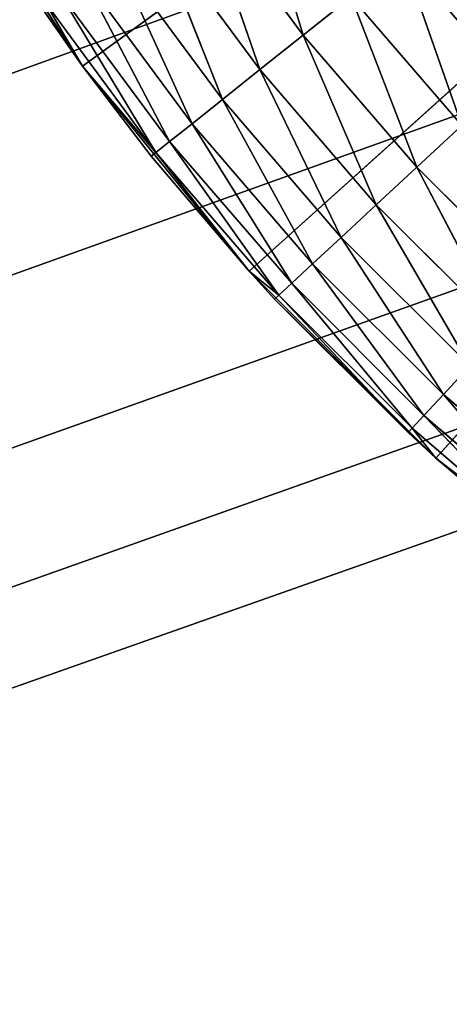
# Model space of a CAD drawing. Header units: centimetres. Extents: x 0.2 to 26.4, y 0 to 13.
# Tile 174 of 256: x 17.233 to 17.344, y 5.917 to 6.17. Entities that reach past the tile are written whole.
import ezdxf

# ---------------------------------------------------------------- set-up
doc = ezdxf.new("R2010")
doc.units = ezdxf.units.CM
doc.header["$LTSCALE"] = 2.54
doc.layers.get('0').update_dxf_attribs({"color": 13})

# ---------------------------------------------------------------- blocks, each defined once
blk = doc.blocks.new('Pojemnik na r_czniki papierowe CRESTO monta_ na_cienny.STL')
at = {"color": 0}
for p, q in [((17.24919, 6.15826, 17.55), (17.77505, 6.54032, 17.55)), ((17.24919, 6.15826, 17.55), (17.77505, 6.54032, 17.55)), ((17.292, 6.10538, 17.55), (17.77505, 6.54032, 17.55)), ((17.292, 6.10538, 17.55), (17.77505, 6.54032, 17.55)), ((17.77505, 6.54032, 17.55), (17.34011, 6.05728, 17.55)), ((17.77505, 6.54032, 17.55), (17.34011, 6.05728, 17.55)), ((17.55007, 6.2722, 17.45), (0.37505, 0.04032, 17.45)), ((17.55007, 6.2722, 17.45), (0.37505, 0.04032, 17.45)), ((17.55007, 6.2722, 17.55), (0.37505, 0.04032, 17.55)), ((17.55007, 6.2722, 17.55), (0.37505, 0.04032, 17.55)), ((17.60005, 6.23721, 17.45), (0.37505, 0.04032, 17.45)), ((17.60005, 6.23721, 17.45), (0.37505, 0.04032, 17.45)), ((0.37505, 0.04032, 17.55), (17.60005, 6.23721, 17.55)), ((0.37505, 0.04032, 17.55), (17.60005, 6.23721, 17.55)), ((17.21213, 6.21532, 17.55), (17.24919, 6.15826, 17.55)), ((17.21213, 6.21532, 17.55), (17.24919, 6.15826, 17.55)), ((17.65534, 6.21143, 17.45), (0.37505, 0.04032, 17.45)), ((17.65534, 6.21143, 17.45), (0.37505, 0.04032, 17.45)), ((0.37505, 0.04032, 17.55), (17.65534, 6.21143, 17.55)), ((0.37505, 0.04032, 17.55), (17.65534, 6.21143, 17.55)), ((17.30595, 6.16623, 18.0366), (17.29236, 6.21123, 18.04397)), ((17.30595, 6.16623, 18.0366), (17.29236, 6.21123, 18.04397)), ((17.29478, 6.15732, 18.02661), (17.2793, 6.20233, 18.0366)), ((17.29478, 6.15732, 18.02661), (17.2793, 6.20233, 18.0366)), ((17.30595, 6.16623, 18.0366), (17.2793, 6.20233, 18.0366)), ((17.30595, 6.16623, 18.0366), (17.2793, 6.20233, 18.0366)), ((17.71427, 6.19564, 17.55), (0.37505, 0.04032, 17.55)), ((17.71427, 6.19564, 17.55), (0.37505, 0.04032, 17.55)), ((17.28515, 6.14964, 18.01428), (17.2675, 6.19428, 18.02661)), ((17.28515, 6.14964, 18.01428), (17.2675, 6.19428, 18.02661)), ((17.29478, 6.15732, 18.02661), (17.2675, 6.19428, 18.02661)), ((17.29478, 6.15732, 18.02661), (17.2675, 6.19428, 18.02661)), ((17.77505, 6.19032, 17.55), (0.37505, 0.04032, 17.55)), ((17.77505, 6.19032, 17.55), (0.37505, 0.04032, 17.55)), ((17.27733, 6.1434, 18), (17.25732, 6.18734, 18.01428)), ((17.27733, 6.1434, 18), (17.25732, 6.18734, 18.01428)), ((17.28515, 6.14964, 18.01428), (17.25732, 6.18734, 18.01428)), ((17.28515, 6.14964, 18.01428), (17.25732, 6.18734, 18.01428)), ((17.3468, 6.14296, 18.04397), (17.33146, 6.18657, 18.04848)), ((17.3468, 6.14296, 18.04397), (17.33146, 6.18657, 18.04848)), ((17.27157, 6.13881, 17.9842), (17.24906, 6.18171, 18)), ((17.27157, 6.13881, 17.9842), (17.24906, 6.18171, 18)), ((17.27733, 6.1434, 18), (17.24906, 6.18171, 18)), ((17.27733, 6.1434, 18), (17.24906, 6.18171, 18)), ((17.26804, 6.136, 17.96736), (17.24297, 6.17756, 17.9842)), ((17.26804, 6.136, 17.96736), (17.24297, 6.17756, 17.9842)), ((17.27157, 6.13881, 17.9842), (17.24297, 6.17756, 17.9842)), ((17.27157, 6.13881, 17.9842), (17.24297, 6.17756, 17.9842)), ((17.24919, 6.15826, 17.55), (17.23799, 6.17416, 17.95)), ((17.24919, 6.15826, 17.55), (17.23799, 6.17416, 17.95)), ((17.24919, 6.15826, 17.95), (17.23799, 6.17416, 17.95)), ((17.24919, 6.15826, 17.95), (17.23799, 6.17416, 17.95)), ((17.24919, 6.15826, 17.95), (17.23925, 6.17502, 17.96736)), ((17.24919, 6.15826, 17.95), (17.23925, 6.17502, 17.96736)), ((17.26804, 6.136, 17.96736), (17.23925, 6.17502, 17.96736)), ((17.26804, 6.136, 17.96736), (17.23925, 6.17502, 17.96736)), ((17.3183, 6.17608, 18.04397), (17.30595, 6.16623, 18.0366)), ((17.3183, 6.17608, 18.04397), (17.30595, 6.16623, 18.0366)), ((17.33521, 6.13222, 18.0366), (17.3183, 6.17608, 18.04397)), ((17.33521, 6.13222, 18.0366), (17.3183, 6.17608, 18.04397)), ((17.3468, 6.14296, 18.04397), (17.3183, 6.17608, 18.04397)), ((17.3468, 6.14296, 18.04397), (17.3183, 6.17608, 18.04397)), ((17.30595, 6.16623, 18.0366), (17.29478, 6.15732, 18.02661)), ((17.30595, 6.16623, 18.0366), (17.29478, 6.15732, 18.02661)), ((17.32475, 6.1225, 18.02661), (17.30595, 6.16623, 18.0366)), ((17.32475, 6.1225, 18.02661), (17.30595, 6.16623, 18.0366)), ((17.33521, 6.13222, 18.0366), (17.30595, 6.16623, 18.0366)), ((17.33521, 6.13222, 18.0366), (17.30595, 6.16623, 18.0366)), ((17.24919, 6.15826, 17.55), (17.24919, 6.15826, 17.95)), ((17.24919, 6.15826, 17.55), (17.24919, 6.15826, 17.95)), ((17.24919, 6.15826, 17.55), (17.26685, 6.13505, 17.95)), ((17.26685, 6.13505, 17.95), (17.24919, 6.15826, 17.95)), ((17.24919, 6.15826, 17.55), (17.26685, 6.13505, 17.95)), ((17.24919, 6.15826, 17.55), (17.292, 6.10538, 17.55)), ((17.24919, 6.15826, 17.55), (17.292, 6.10538, 17.55)), ((17.26685, 6.13505, 17.95), (17.24919, 6.15826, 17.95)), ((17.26804, 6.136, 17.96736), (17.24919, 6.15826, 17.95)), ((17.26804, 6.136, 17.96736), (17.24919, 6.15826, 17.95)), ((17.29478, 6.15732, 18.02661), (17.28515, 6.14964, 18.01428)), ((17.29478, 6.15732, 18.02661), (17.28515, 6.14964, 18.01428)), ((17.31571, 6.11412, 18.01428), (17.29478, 6.15732, 18.02661)), ((17.31571, 6.11412, 18.01428), (17.29478, 6.15732, 18.02661)), ((17.32475, 6.1225, 18.02661), (17.29478, 6.15732, 18.02661)), ((17.32475, 6.1225, 18.02661), (17.29478, 6.15732, 18.02661)), ((17.28515, 6.14964, 18.01428), (17.27733, 6.1434, 18)), ((17.28515, 6.14964, 18.01428), (17.27733, 6.1434, 18)), ((17.30838, 6.10732, 18), (17.28515, 6.14964, 18.01428)), ((17.30838, 6.10732, 18), (17.28515, 6.14964, 18.01428)), ((17.31571, 6.11412, 18.01428), (17.28515, 6.14964, 18.01428)), ((17.31571, 6.11412, 18.01428), (17.28515, 6.14964, 18.01428)), ((17.27733, 6.1434, 18), (17.27157, 6.13881, 17.9842)), ((17.27733, 6.1434, 18), (17.27157, 6.13881, 17.9842)), ((17.30298, 6.10231, 17.9842), (17.27733, 6.1434, 18)), ((17.30298, 6.10231, 17.9842), (17.27733, 6.1434, 18)), ((17.30838, 6.10732, 18), (17.27733, 6.1434, 18)), ((17.30838, 6.10732, 18), (17.27733, 6.1434, 18)), ((17.3468, 6.14296, 18.04397), (17.33521, 6.13222, 18.0366)), ((17.3468, 6.14296, 18.04397), (17.33521, 6.13222, 18.0366)), ((17.27157, 6.13881, 17.9842), (17.26804, 6.136, 17.96736)), ((17.27157, 6.13881, 17.9842), (17.26804, 6.136, 17.96736)), ((17.29967, 6.09924, 17.96736), (17.27157, 6.13881, 17.9842)), ((17.29967, 6.09924, 17.96736), (17.27157, 6.13881, 17.9842)), ((17.30298, 6.10231, 17.9842), (17.27157, 6.13881, 17.9842)), ((17.30298, 6.10231, 17.9842), (17.27157, 6.13881, 17.9842)), ((17.26685, 6.13505, 17.95), (17.26804, 6.136, 17.96736)), ((17.26685, 6.13505, 17.95), (17.26804, 6.136, 17.96736)), ((17.292, 6.10538, 17.95), (17.26804, 6.136, 17.96736)), ((17.292, 6.10538, 17.95), (17.26804, 6.136, 17.96736)), ((17.29967, 6.09924, 17.96736), (17.26804, 6.136, 17.96736)), ((17.29967, 6.09924, 17.96736), (17.26804, 6.136, 17.96736)), ((17.292, 6.10538, 17.55), (17.26685, 6.13505, 17.95)), ((17.292, 6.10538, 17.55), (17.26685, 6.13505, 17.95)), ((17.292, 6.10538, 17.95), (17.26685, 6.13505, 17.95)), ((17.292, 6.10538, 17.95), (17.26685, 6.13505, 17.95)), ((17.33521, 6.13222, 18.0366), (17.32475, 6.1225, 18.02661)), ((17.33521, 6.13222, 18.0366), (17.32475, 6.1225, 18.02661)), ((17.33521, 6.13222, 18.0366), (17.36694, 6.10049, 18.0366)), ((17.33521, 6.13222, 18.0366), (17.36694, 6.10049, 18.0366)), ((17.33521, 6.13222, 18.0366), (17.35723, 6.09002, 18.02661)), ((17.33521, 6.13222, 18.0366), (17.35723, 6.09002, 18.02661)), ((17.32475, 6.1225, 18.02661), (17.31571, 6.11412, 18.01428)), ((17.32475, 6.1225, 18.02661), (17.31571, 6.11412, 18.01428)), ((17.32475, 6.1225, 18.02661), (17.35723, 6.09002, 18.02661)), ((17.32475, 6.1225, 18.02661), (17.35723, 6.09002, 18.02661)), ((17.32475, 6.1225, 18.02661), (17.34885, 6.08099, 18.01428)), ((17.32475, 6.1225, 18.02661), (17.34885, 6.08099, 18.01428)), ((17.31571, 6.11412, 18.01428), (17.30838, 6.10732, 18)), ((17.31571, 6.11412, 18.01428), (17.30838, 6.10732, 18)), ((17.31571, 6.11412, 18.01428), (17.34885, 6.08099, 18.01428)), ((17.31571, 6.11412, 18.01428), (17.34885, 6.08099, 18.01428)), ((17.31571, 6.11412, 18.01428), (17.34205, 6.07366, 18)), ((17.31571, 6.11412, 18.01428), (17.34205, 6.07366, 18)), ((17.292, 6.10538, 17.55), (17.292, 6.10538, 17.95)), ((17.292, 6.10538, 17.55), (17.292, 6.10538, 17.95)), ((17.292, 6.10538, 17.55), (17.29856, 6.09821, 17.95)), ((17.29856, 6.09821, 17.95), (17.292, 6.10538, 17.95)), ((17.292, 6.10538, 17.55), (17.29856, 6.09821, 17.95)), ((17.292, 6.10538, 17.55), (17.34011, 6.05728, 17.55)), ((17.292, 6.10538, 17.55), (17.34011, 6.05728, 17.55)), ((17.29856, 6.09821, 17.95), (17.292, 6.10538, 17.95)), ((17.29967, 6.09924, 17.96736), (17.292, 6.10538, 17.95)), ((17.29967, 6.09924, 17.96736), (17.292, 6.10538, 17.95)), ((17.30838, 6.10732, 18), (17.30298, 6.10231, 17.9842)), ((17.30838, 6.10732, 18), (17.30298, 6.10231, 17.9842)), ((17.30838, 6.10732, 18), (17.34205, 6.07366, 18)), ((17.30838, 6.10732, 18), (17.34205, 6.07366, 18)), ((17.30838, 6.10732, 18), (17.33703, 6.06826, 17.9842)), ((17.30838, 6.10732, 18), (17.33703, 6.06826, 17.9842)), ((17.30298, 6.10231, 17.9842), (17.29967, 6.09924, 17.96736)), ((17.30298, 6.10231, 17.9842), (17.29967, 6.09924, 17.96736)), ((17.30298, 6.10231, 17.9842), (17.33703, 6.06826, 17.9842)), ((17.30298, 6.10231, 17.9842), (17.33703, 6.06826, 17.9842)), ((17.30298, 6.10231, 17.9842), (17.33397, 6.06495, 17.96736)), ((17.30298, 6.10231, 17.9842), (17.33397, 6.06495, 17.96736)), ((17.29856, 6.09821, 17.95), (17.29967, 6.09924, 17.96736)), ((17.29856, 6.09821, 17.95), (17.29967, 6.09924, 17.96736)), ((17.34011, 6.05728, 17.55), (17.29856, 6.09821, 17.95)), ((17.34011, 6.05728, 17.55), (17.29856, 6.09821, 17.95)), ((17.33293, 6.06384, 17.95), (17.29856, 6.09821, 17.95)), ((17.33293, 6.06384, 17.95), (17.29856, 6.09821, 17.95)), ((17.29967, 6.09924, 17.96736), (17.33397, 6.06495, 17.96736)), ((17.29967, 6.09924, 17.96736), (17.33397, 6.06495, 17.96736)), ((17.29967, 6.09924, 17.96736), (17.33293, 6.06384, 17.95)), ((17.29967, 6.09924, 17.96736), (17.33293, 6.06384, 17.95)), ((17.34885, 6.08099, 18.01428), (17.34205, 6.07366, 18)), ((17.34885, 6.08099, 18.01428), (17.34205, 6.07366, 18)), ((17.34205, 6.07366, 18), (17.33703, 6.06826, 17.9842)), ((17.34205, 6.07366, 18), (17.33703, 6.06826, 17.9842)), ((17.37354, 6.03684, 17.9842), (17.34205, 6.07366, 18)), ((17.37354, 6.03684, 17.9842), (17.34205, 6.07366, 18)), ((17.37813, 6.0426, 18), (17.34205, 6.07366, 18)), ((17.37813, 6.0426, 18), (17.34205, 6.07366, 18)), ((17.33703, 6.06826, 17.9842), (17.33397, 6.06495, 17.96736)), ((17.33703, 6.06826, 17.9842), (17.33397, 6.06495, 17.96736)), ((17.37072, 6.03332, 17.96736), (17.33703, 6.06826, 17.9842)), ((17.37072, 6.03332, 17.96736), (17.33703, 6.06826, 17.9842)), ((17.37354, 6.03684, 17.9842), (17.33703, 6.06826, 17.9842)), ((17.37354, 6.03684, 17.9842), (17.33703, 6.06826, 17.9842)), ((17.33397, 6.06495, 17.96736), (17.33293, 6.06384, 17.95)), ((17.33397, 6.06495, 17.96736), (17.33293, 6.06384, 17.95)), ((17.34011, 6.05728, 17.95), (17.33397, 6.06495, 17.96736)), ((17.34011, 6.05728, 17.95), (17.33397, 6.06495, 17.96736)), ((17.37072, 6.03332, 17.96736), (17.33397, 6.06495, 17.96736)), ((17.37072, 6.03332, 17.96736), (17.33397, 6.06495, 17.96736)), ((17.34011, 6.05728, 17.55), (17.33293, 6.06384, 17.95)), ((17.34011, 6.05728, 17.95), (17.33293, 6.06384, 17.95)), ((17.34011, 6.05728, 17.55), (17.33293, 6.06384, 17.95)), ((17.34011, 6.05728, 17.95), (17.33293, 6.06384, 17.95)), ((17.36978, 6.03213, 17.95), (17.34011, 6.05728, 17.55)), ((17.34011, 6.05728, 17.55), (17.39299, 6.01446, 17.55)), ((17.36978, 6.03213, 17.95), (17.34011, 6.05728, 17.55)), ((17.36978, 6.03213, 17.95), (17.34011, 6.05728, 17.95)), ((17.34011, 6.05728, 17.95), (17.34011, 6.05728, 17.55)), ((17.34011, 6.05728, 17.95), (17.34011, 6.05728, 17.55)), ((17.34011, 6.05728, 17.55), (17.39299, 6.01446, 17.55)), ((17.36978, 6.03213, 17.95), (17.34011, 6.05728, 17.95)), ((17.37072, 6.03332, 17.96736), (17.34011, 6.05728, 17.95)), ((17.37072, 6.03332, 17.96736), (17.34011, 6.05728, 17.95))]:
    blk.add_line(p, q, dxfattribs=at)
mesh = blk.add_polyface(dxfattribs=at)
corners = [(17.77505, 6.54032, 17.55), (17.24919, 6.15826, 17.55), (17.21213, 6.21532, 17.55)]
mesh.append_faces([[corners[k] for k in face] for face in [(0, 1, 2)]], dxfattribs={"color": 0})
mesh = blk.add_polyface(dxfattribs=at)
corners = [(17.77505, 6.54032, 17.55), (17.292, 6.10538, 17.55), (17.24919, 6.15826, 17.55)]
mesh.append_faces([[corners[k] for k in face] for face in [(0, 1, 2)]], dxfattribs={"color": 0})
mesh = blk.add_polyface(dxfattribs=at)
corners = [(17.77505, 6.54032, 17.55), (17.34011, 6.05728, 17.55), (17.292, 6.10538, 17.55)]
mesh.append_faces([[corners[k] for k in face] for face in [(0, 1, 2)]], dxfattribs={"color": 0})
mesh = blk.add_polyface(dxfattribs=at)
corners = [(17.77505, 6.54032, 17.55), (17.39299, 6.01446, 17.55), (17.34011, 6.05728, 17.55)]
mesh.append_faces([[corners[k] for k in face] for face in [(0, 1, 2)]], dxfattribs={"color": 0})
mesh = blk.add_polyface(dxfattribs=at)
corners = [(17.44615, 6.42061, 17.45), (0.37505, 0.04032, 17.45), (17.43036, 6.47954, 17.45)]
mesh.append_faces([[corners[k] for k in face] for face in [(0, 1, 2)]], dxfattribs={"color": 0})
mesh = blk.add_polyface(dxfattribs=at)
corners = [(17.43036, 6.47954, 17.45), (0.37505, 0.04032, 17.45), (8.77505, 6.19032, 17.45)]
mesh.append_faces([[corners[k] for k in face] for face in [(0, 1, 2)]], dxfattribs={"color": 0})
mesh = blk.add_polyface(dxfattribs=at)
corners = [(17.47194, 6.36532, 17.45), (0.37505, 0.04032, 17.45), (17.44615, 6.42061, 17.45)]
mesh.append_faces([[corners[k] for k in face] for face in [(0, 1, 2)]], dxfattribs={"color": 0})
mesh = blk.add_polyface(dxfattribs=at)
corners = [(17.50693, 6.31534, 17.45), (0.37505, 0.04032, 17.45), (17.47194, 6.36532, 17.45)]
mesh.append_faces([[corners[k] for k in face] for face in [(0, 1, 2)]], dxfattribs={"color": 0})
mesh = blk.add_polyface(dxfattribs=at)
corners = [(17.55007, 6.2722, 17.45), (0.37505, 0.04032, 17.45), (17.50693, 6.31534, 17.45)]
mesh.append_faces([[corners[k] for k in face] for face in [(0, 1, 2)]], dxfattribs={"color": 0})
mesh = blk.add_polyface(dxfattribs=at)
corners = [(17.60005, 6.23721, 17.45), (0.37505, 0.04032, 17.45), (17.55007, 6.2722, 17.45)]
mesh.append_faces([[corners[k] for k in face] for face in [(0, 1, 2)]], dxfattribs={"color": 0})
mesh = blk.add_polyface(dxfattribs=at)
corners = [(17.60005, 6.23721, 17.55), (17.55007, 6.2722, 17.55), (0.37505, 0.04032, 17.55)]
mesh.append_faces([[corners[k] for k in face] for face in [(0, 1, 2)]], dxfattribs={"color": 0})
mesh = blk.add_polyface(dxfattribs=at)
corners = [(17.55007, 6.2722, 17.55), (8.89475, 6.21143, 17.55), (0.37505, 0.04032, 17.55)]
mesh.append_faces([[corners[k] for k in face] for face in [(0, 1, 2)]], dxfattribs={"color": 0})
mesh = blk.add_polyface(dxfattribs=at)
corners = [(17.65534, 6.21143, 17.45), (0.37505, 0.04032, 17.45), (17.60005, 6.23721, 17.45)]
mesh.append_faces([[corners[k] for k in face] for face in [(0, 1, 2)]], dxfattribs={"color": 0})
mesh = blk.add_polyface(dxfattribs=at)
corners = [(17.65534, 6.21143, 17.55), (17.60005, 6.23721, 17.55), (0.37505, 0.04032, 17.55)]
mesh.append_faces([[corners[k] for k in face] for face in [(0, 1, 2)]], dxfattribs={"color": 0})
mesh = blk.add_polyface(dxfattribs=at)
corners = [(17.21213, 6.21532, 17.55), (17.24919, 6.15826, 17.55), (17.23799, 6.17416, 17.95)]
mesh.append_faces([[corners[k] for k in face] for face in [(0, 1, 2)]], dxfattribs={"color": 0})
mesh = blk.add_polyface(dxfattribs=at)
corners = [(26.17505, 0.04032, 17.45), (0.37505, 0.04032, 17.45), (17.65534, 6.21143, 17.45)]
mesh.append_faces([[corners[k] for k in face] for face in [(0, 1, 2)]], dxfattribs={"color": 0})
mesh = blk.add_polyface(dxfattribs=at)
corners = [(17.71427, 6.19564, 17.55), (17.65534, 6.21143, 17.55), (0.37505, 0.04032, 17.55)]
mesh.append_faces([[corners[k] for k in face] for face in [(0, 1, 2)]], dxfattribs={"color": 0})
mesh = blk.add_polyface(dxfattribs=at)
corners = [(17.30595, 6.16623, 18.0366), (17.29236, 6.21123, 18.04397), (17.2793, 6.20233, 18.0366)]
mesh.append_faces([[corners[k] for k in face] for face in [(0, 1, 2)]], dxfattribs={"color": 0})
mesh = blk.add_polyface(dxfattribs=at)
corners = [(17.3183, 6.17608, 18.04397), (17.29236, 6.21123, 18.04397), (17.30595, 6.16623, 18.0366)]
mesh.append_faces([[corners[k] for k in face] for face in [(0, 1, 2)]], dxfattribs={"color": 0})
mesh = blk.add_polyface(dxfattribs=at)
corners = [(17.29478, 6.15732, 18.02661), (17.2793, 6.20233, 18.0366), (17.2675, 6.19428, 18.02661)]
mesh.append_faces([[corners[k] for k in face] for face in [(0, 1, 2)]], dxfattribs={"color": 0})
mesh = blk.add_polyface(dxfattribs=at)
corners = [(17.30595, 6.16623, 18.0366), (17.2793, 6.20233, 18.0366), (17.29478, 6.15732, 18.02661)]
mesh.append_faces([[corners[k] for k in face] for face in [(0, 1, 2)]], dxfattribs={"color": 0})
mesh = blk.add_polyface(dxfattribs=at)
corners = [(17.35914, 6.15441, 18.04848), (17.34504, 6.1974, 18.05), (17.33146, 6.18657, 18.04848)]
mesh.append_faces([[corners[k] for k in face] for face in [(0, 1, 2)]], dxfattribs={"color": 0})
mesh = blk.add_polyface(dxfattribs=at)
corners = [(17.77505, 6.19032, 17.55), (17.71427, 6.19564, 17.55), (0.37505, 0.04032, 17.55)]
mesh.append_faces([[corners[k] for k in face] for face in [(0, 1, 2)]], dxfattribs={"color": 0})
mesh = blk.add_polyface(dxfattribs=at)
corners = [(17.28515, 6.14964, 18.01428), (17.2675, 6.19428, 18.02661), (17.25732, 6.18734, 18.01428)]
mesh.append_faces([[corners[k] for k in face] for face in [(0, 1, 2)]], dxfattribs={"color": 0})
mesh = blk.add_polyface(dxfattribs=at)
corners = [(17.29478, 6.15732, 18.02661), (17.2675, 6.19428, 18.02661), (17.28515, 6.14964, 18.01428)]
mesh.append_faces([[corners[k] for k in face] for face in [(0, 1, 2)]], dxfattribs={"color": 0})
mesh = blk.add_polyface(dxfattribs=at)
corners = [(26.17505, 0.04032, 17.55), (17.77505, 6.19032, 17.55), (0.37505, 0.04032, 17.55)]
mesh.append_faces([[corners[k] for k in face] for face in [(0, 1, 2)]], dxfattribs={"color": 0})
mesh = blk.add_polyface(dxfattribs=at)
corners = [(17.25732, 6.18734, 18.01428), (17.24906, 6.18171, 18), (17.27733, 6.1434, 18)]
mesh.append_faces([[corners[k] for k in face] for face in [(0, 1, 2)]], dxfattribs={"color": 0})
mesh = blk.add_polyface(dxfattribs=at)
corners = [(17.25732, 6.18734, 18.01428), (17.27733, 6.1434, 18), (17.28515, 6.14964, 18.01428)]
mesh.append_faces([[corners[k] for k in face] for face in [(0, 1, 2)]], dxfattribs={"color": 0})
mesh = blk.add_polyface(dxfattribs=at)
corners = [(17.3468, 6.14296, 18.04397), (17.33146, 6.18657, 18.04848), (17.3183, 6.17608, 18.04397)]
mesh.append_faces([[corners[k] for k in face] for face in [(0, 1, 2)]], dxfattribs={"color": 0})
mesh = blk.add_polyface(dxfattribs=at)
corners = [(17.35914, 6.15441, 18.04848), (17.33146, 6.18657, 18.04848), (17.3468, 6.14296, 18.04397)]
mesh.append_faces([[corners[k] for k in face] for face in [(0, 1, 2)]], dxfattribs={"color": 0})
mesh = blk.add_polyface(dxfattribs=at)
corners = [(17.24906, 6.18171, 18), (17.24297, 6.17756, 17.9842), (17.27157, 6.13881, 17.9842)]
mesh.append_faces([[corners[k] for k in face] for face in [(0, 1, 2)]], dxfattribs={"color": 0})
mesh = blk.add_polyface(dxfattribs=at)
corners = [(17.24906, 6.18171, 18), (17.27157, 6.13881, 17.9842), (17.27733, 6.1434, 18)]
mesh.append_faces([[corners[k] for k in face] for face in [(0, 1, 2)]], dxfattribs={"color": 0})
mesh = blk.add_polyface(dxfattribs=at)
corners = [(17.24297, 6.17756, 17.9842), (17.23925, 6.17502, 17.96736), (17.26804, 6.136, 17.96736)]
mesh.append_faces([[corners[k] for k in face] for face in [(0, 1, 2)]], dxfattribs={"color": 0})
mesh = blk.add_polyface(dxfattribs=at)
corners = [(17.24297, 6.17756, 17.9842), (17.26804, 6.136, 17.96736), (17.27157, 6.13881, 17.9842)]
mesh.append_faces([[corners[k] for k in face] for face in [(0, 1, 2)]], dxfattribs={"color": 0})
mesh = blk.add_polyface(dxfattribs=at)
corners = [(17.23925, 6.17502, 17.96736), (17.23799, 6.17416, 17.95), (17.24919, 6.15826, 17.95)]
mesh.append_faces([[corners[k] for k in face] for face in [(0, 1, 2)]], dxfattribs={"color": 0})
mesh = blk.add_polyface(dxfattribs=at)
corners = [(17.23799, 6.17416, 17.95), (17.24919, 6.15826, 17.55), (17.24919, 6.15826, 17.95)]
mesh.append_faces([[corners[k] for k in face] for face in [(0, 1, 2)]], dxfattribs={"color": 0})
mesh = blk.add_polyface(dxfattribs=at)
corners = [(17.23925, 6.17502, 17.96736), (17.24919, 6.15826, 17.95), (17.26804, 6.136, 17.96736)]
mesh.append_faces([[corners[k] for k in face] for face in [(0, 1, 2)]], dxfattribs={"color": 0})
mesh = blk.add_polyface(dxfattribs=at)
corners = [(17.33521, 6.13222, 18.0366), (17.3183, 6.17608, 18.04397), (17.30595, 6.16623, 18.0366)]
mesh.append_faces([[corners[k] for k in face] for face in [(0, 1, 2)]], dxfattribs={"color": 0})
mesh = blk.add_polyface(dxfattribs=at)
corners = [(17.3468, 6.14296, 18.04397), (17.3183, 6.17608, 18.04397), (17.33521, 6.13222, 18.0366)]
mesh.append_faces([[corners[k] for k in face] for face in [(0, 1, 2)]], dxfattribs={"color": 0})
mesh = blk.add_polyface(dxfattribs=at)
corners = [(17.32475, 6.1225, 18.02661), (17.30595, 6.16623, 18.0366), (17.29478, 6.15732, 18.02661)]
mesh.append_faces([[corners[k] for k in face] for face in [(0, 1, 2)]], dxfattribs={"color": 0})
mesh = blk.add_polyface(dxfattribs=at)
corners = [(17.33521, 6.13222, 18.0366), (17.30595, 6.16623, 18.0366), (17.32475, 6.1225, 18.02661)]
mesh.append_faces([[corners[k] for k in face] for face in [(0, 1, 2)]], dxfattribs={"color": 0})
mesh = blk.add_polyface(dxfattribs=at)
corners = [(17.24919, 6.15826, 17.55), (17.26685, 6.13505, 17.95), (17.24919, 6.15826, 17.95)]
mesh.append_faces([[corners[k] for k in face] for face in [(0, 1, 2)]], dxfattribs={"color": 0})
mesh = blk.add_polyface(dxfattribs=at)
corners = [(17.24919, 6.15826, 17.55), (17.292, 6.10538, 17.55), (17.26685, 6.13505, 17.95)]
mesh.append_faces([[corners[k] for k in face] for face in [(0, 1, 2)]], dxfattribs={"color": 0})
mesh = blk.add_polyface(dxfattribs=at)
corners = [(17.24919, 6.15826, 17.95), (17.26685, 6.13505, 17.95), (17.26804, 6.136, 17.96736)]
mesh.append_faces([[corners[k] for k in face] for face in [(0, 1, 2)]], dxfattribs={"color": 0})
mesh = blk.add_polyface(dxfattribs=at)
corners = [(17.31571, 6.11412, 18.01428), (17.29478, 6.15732, 18.02661), (17.28515, 6.14964, 18.01428)]
mesh.append_faces([[corners[k] for k in face] for face in [(0, 1, 2)]], dxfattribs={"color": 0})
mesh = blk.add_polyface(dxfattribs=at)
corners = [(17.32475, 6.1225, 18.02661), (17.29478, 6.15732, 18.02661), (17.31571, 6.11412, 18.01428)]
mesh.append_faces([[corners[k] for k in face] for face in [(0, 1, 2)]], dxfattribs={"color": 0})
mesh = blk.add_polyface(dxfattribs=at)
corners = [(17.28515, 6.14964, 18.01428), (17.27733, 6.1434, 18), (17.30838, 6.10732, 18)]
mesh.append_faces([[corners[k] for k in face] for face in [(0, 1, 2)]], dxfattribs={"color": 0})
mesh = blk.add_polyface(dxfattribs=at)
corners = [(17.28515, 6.14964, 18.01428), (17.30838, 6.10732, 18), (17.31571, 6.11412, 18.01428)]
mesh.append_faces([[corners[k] for k in face] for face in [(0, 1, 2)]], dxfattribs={"color": 0})
mesh = blk.add_polyface(dxfattribs=at)
corners = [(17.27733, 6.1434, 18), (17.27157, 6.13881, 17.9842), (17.30298, 6.10231, 17.9842)]
mesh.append_faces([[corners[k] for k in face] for face in [(0, 1, 2)]], dxfattribs={"color": 0})
mesh = blk.add_polyface(dxfattribs=at)
corners = [(17.27733, 6.1434, 18), (17.30298, 6.10231, 17.9842), (17.30838, 6.10732, 18)]
mesh.append_faces([[corners[k] for k in face] for face in [(0, 1, 2)]], dxfattribs={"color": 0})
mesh = blk.add_polyface(dxfattribs=at)
corners = [(17.36694, 6.10049, 18.0366), (17.3468, 6.14296, 18.04397), (17.33521, 6.13222, 18.0366)]
mesh.append_faces([[corners[k] for k in face] for face in [(0, 1, 2)]], dxfattribs={"color": 0})
mesh = blk.add_polyface(dxfattribs=at)
corners = [(17.27157, 6.13881, 17.9842), (17.26804, 6.136, 17.96736), (17.29967, 6.09924, 17.96736)]
mesh.append_faces([[corners[k] for k in face] for face in [(0, 1, 2)]], dxfattribs={"color": 0})
mesh = blk.add_polyface(dxfattribs=at)
corners = [(17.27157, 6.13881, 17.9842), (17.29967, 6.09924, 17.96736), (17.30298, 6.10231, 17.9842)]
mesh.append_faces([[corners[k] for k in face] for face in [(0, 1, 2)]], dxfattribs={"color": 0})
mesh = blk.add_polyface(dxfattribs=at)
corners = [(17.26804, 6.136, 17.96736), (17.26685, 6.13505, 17.95), (17.292, 6.10538, 17.95)]
mesh.append_faces([[corners[k] for k in face] for face in [(0, 1, 2)]], dxfattribs={"color": 0})
mesh = blk.add_polyface(dxfattribs=at)
corners = [(17.26804, 6.136, 17.96736), (17.292, 6.10538, 17.95), (17.29967, 6.09924, 17.96736)]
mesh.append_faces([[corners[k] for k in face] for face in [(0, 1, 2)]], dxfattribs={"color": 0})
mesh = blk.add_polyface(dxfattribs=at)
corners = [(17.26685, 6.13505, 17.95), (17.292, 6.10538, 17.55), (17.292, 6.10538, 17.95)]
mesh.append_faces([[corners[k] for k in face] for face in [(0, 1, 2)]], dxfattribs={"color": 0})
mesh = blk.add_polyface(dxfattribs=at)
corners = [(17.35723, 6.09002, 18.02661), (17.33521, 6.13222, 18.0366), (17.32475, 6.1225, 18.02661)]
mesh.append_faces([[corners[k] for k in face] for face in [(0, 1, 2)]], dxfattribs={"color": 0})
mesh = blk.add_polyface(dxfattribs=at)
corners = [(17.36694, 6.10049, 18.0366), (17.33521, 6.13222, 18.0366), (17.35723, 6.09002, 18.02661)]
mesh.append_faces([[corners[k] for k in face] for face in [(0, 1, 2)]], dxfattribs={"color": 0})
mesh = blk.add_polyface(dxfattribs=at)
corners = [(17.34885, 6.08099, 18.01428), (17.32475, 6.1225, 18.02661), (17.31571, 6.11412, 18.01428)]
mesh.append_faces([[corners[k] for k in face] for face in [(0, 1, 2)]], dxfattribs={"color": 0})
mesh = blk.add_polyface(dxfattribs=at)
corners = [(17.35723, 6.09002, 18.02661), (17.32475, 6.1225, 18.02661), (17.34885, 6.08099, 18.01428)]
mesh.append_faces([[corners[k] for k in face] for face in [(0, 1, 2)]], dxfattribs={"color": 0})
mesh = blk.add_polyface(dxfattribs=at)
corners = [(17.31571, 6.11412, 18.01428), (17.30838, 6.10732, 18), (17.34205, 6.07366, 18)]
mesh.append_faces([[corners[k] for k in face] for face in [(0, 1, 2)]], dxfattribs={"color": 0})
mesh = blk.add_polyface(dxfattribs=at)
corners = [(17.31571, 6.11412, 18.01428), (17.34205, 6.07366, 18), (17.34885, 6.08099, 18.01428)]
mesh.append_faces([[corners[k] for k in face] for face in [(0, 1, 2)]], dxfattribs={"color": 0})
mesh = blk.add_polyface(dxfattribs=at)
corners = [(17.292, 6.10538, 17.55), (17.29856, 6.09821, 17.95), (17.292, 6.10538, 17.95)]
mesh.append_faces([[corners[k] for k in face] for face in [(0, 1, 2)]], dxfattribs={"color": 0})
mesh = blk.add_polyface(dxfattribs=at)
corners = [(17.29856, 6.09821, 17.95), (17.292, 6.10538, 17.55), (17.34011, 6.05728, 17.55)]
mesh.append_faces([[corners[k] for k in face] for face in [(0, 1, 2)]], dxfattribs={"color": 0})
mesh = blk.add_polyface(dxfattribs=at)
corners = [(17.292, 6.10538, 17.95), (17.29856, 6.09821, 17.95), (17.29967, 6.09924, 17.96736)]
mesh.append_faces([[corners[k] for k in face] for face in [(0, 1, 2)]], dxfattribs={"color": 0})
mesh = blk.add_polyface(dxfattribs=at)
corners = [(17.30838, 6.10732, 18), (17.30298, 6.10231, 17.9842), (17.33703, 6.06826, 17.9842)]
mesh.append_faces([[corners[k] for k in face] for face in [(0, 1, 2)]], dxfattribs={"color": 0})
mesh = blk.add_polyface(dxfattribs=at)
corners = [(17.30838, 6.10732, 18), (17.33703, 6.06826, 17.9842), (17.34205, 6.07366, 18)]
mesh.append_faces([[corners[k] for k in face] for face in [(0, 1, 2)]], dxfattribs={"color": 0})
mesh = blk.add_polyface(dxfattribs=at)
corners = [(17.30298, 6.10231, 17.9842), (17.29967, 6.09924, 17.96736), (17.33397, 6.06495, 17.96736)]
mesh.append_faces([[corners[k] for k in face] for face in [(0, 1, 2)]], dxfattribs={"color": 0})
mesh = blk.add_polyface(dxfattribs=at)
corners = [(17.30298, 6.10231, 17.9842), (17.33397, 6.06495, 17.96736), (17.33703, 6.06826, 17.9842)]
mesh.append_faces([[corners[k] for k in face] for face in [(0, 1, 2)]], dxfattribs={"color": 0})
mesh = blk.add_polyface(dxfattribs=at)
corners = [(17.29967, 6.09924, 17.96736), (17.29856, 6.09821, 17.95), (17.33293, 6.06384, 17.95)]
mesh.append_faces([[corners[k] for k in face] for face in [(0, 1, 2)]], dxfattribs={"color": 0})
mesh = blk.add_polyface(dxfattribs=at)
corners = [(17.29856, 6.09821, 17.95), (17.34011, 6.05728, 17.55), (17.33293, 6.06384, 17.95)]
mesh.append_faces([[corners[k] for k in face] for face in [(0, 1, 2)]], dxfattribs={"color": 0})
mesh = blk.add_polyface(dxfattribs=at)
corners = [(17.29967, 6.09924, 17.96736), (17.33293, 6.06384, 17.95), (17.33397, 6.06495, 17.96736)]
mesh.append_faces([[corners[k] for k in face] for face in [(0, 1, 2)]], dxfattribs={"color": 0})
mesh = blk.add_polyface(dxfattribs=at)
corners = [(17.34885, 6.08099, 18.01428), (17.34205, 6.07366, 18), (17.37813, 6.0426, 18)]
mesh.append_faces([[corners[k] for k in face] for face in [(0, 1, 2)]], dxfattribs={"color": 0})
mesh = blk.add_polyface(dxfattribs=at)
corners = [(17.34205, 6.07366, 18), (17.33703, 6.06826, 17.9842), (17.37354, 6.03684, 17.9842)]
mesh.append_faces([[corners[k] for k in face] for face in [(0, 1, 2)]], dxfattribs={"color": 0})
mesh = blk.add_polyface(dxfattribs=at)
corners = [(17.34205, 6.07366, 18), (17.37354, 6.03684, 17.9842), (17.37813, 6.0426, 18)]
mesh.append_faces([[corners[k] for k in face] for face in [(0, 1, 2)]], dxfattribs={"color": 0})
mesh = blk.add_polyface(dxfattribs=at)
corners = [(17.33703, 6.06826, 17.9842), (17.33397, 6.06495, 17.96736), (17.37072, 6.03332, 17.96736)]
mesh.append_faces([[corners[k] for k in face] for face in [(0, 1, 2)]], dxfattribs={"color": 0})
mesh = blk.add_polyface(dxfattribs=at)
corners = [(17.33703, 6.06826, 17.9842), (17.37072, 6.03332, 17.96736), (17.37354, 6.03684, 17.9842)]
mesh.append_faces([[corners[k] for k in face] for face in [(0, 1, 2)]], dxfattribs={"color": 0})
mesh = blk.add_polyface(dxfattribs=at)
corners = [(17.33397, 6.06495, 17.96736), (17.33293, 6.06384, 17.95), (17.34011, 6.05728, 17.95)]
mesh.append_faces([[corners[k] for k in face] for face in [(0, 1, 2)]], dxfattribs={"color": 0})
mesh = blk.add_polyface(dxfattribs=at)
corners = [(17.33397, 6.06495, 17.96736), (17.34011, 6.05728, 17.95), (17.37072, 6.03332, 17.96736)]
mesh.append_faces([[corners[k] for k in face] for face in [(0, 1, 2)]], dxfattribs={"color": 0})
mesh = blk.add_polyface(dxfattribs=at)
corners = [(17.33293, 6.06384, 17.95), (17.34011, 6.05728, 17.55), (17.34011, 6.05728, 17.95)]
mesh.append_faces([[corners[k] for k in face] for face in [(0, 1, 2)]], dxfattribs={"color": 0})
mesh = blk.add_polyface(dxfattribs=at)
corners = [(17.36978, 6.03213, 17.95), (17.34011, 6.05728, 17.55), (17.39299, 6.01446, 17.55)]
mesh.append_faces([[corners[k] for k in face] for face in [(0, 1, 2)]], dxfattribs={"color": 0})
mesh = blk.add_polyface(dxfattribs=at)
corners = [(17.34011, 6.05728, 17.95), (17.34011, 6.05728, 17.55), (17.36978, 6.03213, 17.95)]
mesh.append_faces([[corners[k] for k in face] for face in [(0, 1, 2)]], dxfattribs={"color": 0})
mesh = blk.add_polyface(dxfattribs=at)
corners = [(17.37072, 6.03332, 17.96736), (17.34011, 6.05728, 17.95), (17.36978, 6.03213, 17.95)]
mesh.append_faces([[corners[k] for k in face] for face in [(0, 1, 2)]], dxfattribs={"color": 0})

msp = doc.modelspace()

# ---------------------------------------------------------------- block references
at = {"color": 0}
msp.add_blockref('Pojemnik na r_czniki papierowe CRESTO monta_ na_cienny.STL', (0, 0), dxfattribs=at)

doc.saveas('drawing.dxf')
